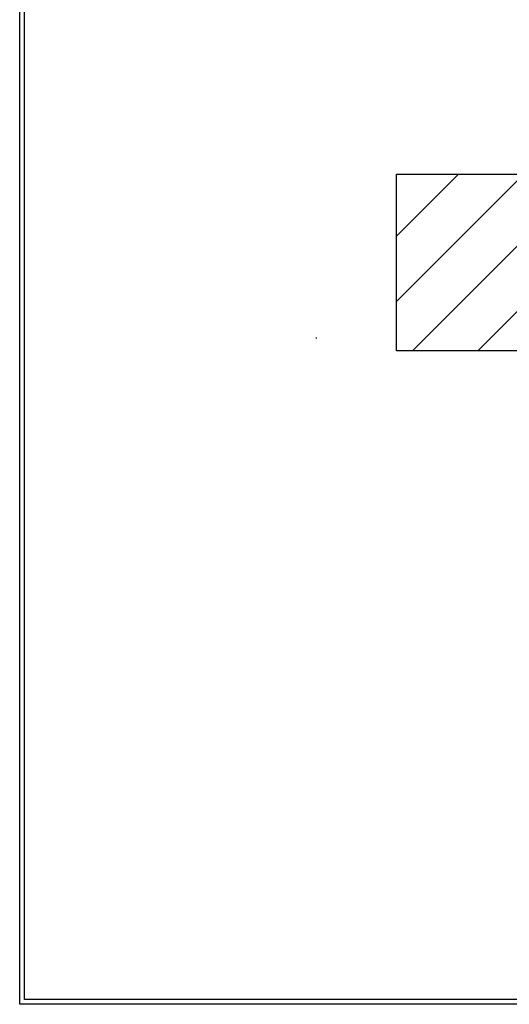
# Model space of a CAD drawing. Header units: millimetres. Extents: x -8500 to 4200, y 0 to 5940.
# Tile 1 of 256: x -8500 to -7978, y 0 to 1050. Entities that reach past the tile are written whole.
import ezdxf

# ---------------------------------------------------------------- set-up
doc = ezdxf.new("R2010")
doc.units = ezdxf.units.MM
for name, color, linetype in [('151', 250, 'Continuous'), ('160', 250, 'Continuous'), ('256', 250, 'Continuous')]:
    doc.layers.add(name, color=color, linetype=linetype)

msp = doc.modelspace()

# ---------------------------------------------------------------- hatches: boundary and pattern name
at = {"layer": '160', "linetype": 'Continuous', "lineweight": -3}
h = msp.add_hatch(dxfattribs=at)
h.set_pattern_fill('ANSI31', color=256, scale=15.5, style=0)
h.set_pattern_definition([(45, (-8500, 0), (-34.7985, 34.7985), [])])
h.paths.add_polyline_path([(-7948.44, 697.02), (-8098.44, 697.02), (-8098.44, 885.42), (-7948.44, 885.42)], flags=0)
h.paths.add_polyline_path([(-7093.44, 697.02), (-7243.44, 697.02), (-7243.44, 885.42), (-7093.44, 885.42)], flags=0)

# ---------------------------------------------------------------- linework, layer by layer
at = {"layer": '151', "linetype": 'Continuous', "lineweight": -3}
for p, q in [((-8098.44, 697.02), (-8098.44, 885.42)), ((-8098.44, 885.42), (-7948.44, 885.42)), ((-8183.94, 711.02), (-8183.94, 710.02)), ((-8183.94, 711.02), (-8183.94, 710.02)), ((-7948.44, 697.02), (-8098.44, 697.02))]:
    msp.add_line(p, q, dxfattribs=at)
at = {"layer": '256', "linetype": 'Continuous', "lineweight": -3}
for p, q in [((-8500, 0), (-8500, 4200)), ((-8495, 5), (-8495, 4195)), ((0, 0), (-8500, 0)), ((-5, 5), (-8495, 5))]:
    msp.add_line(p, q, dxfattribs=at)

doc.saveas('drawing.dxf')
